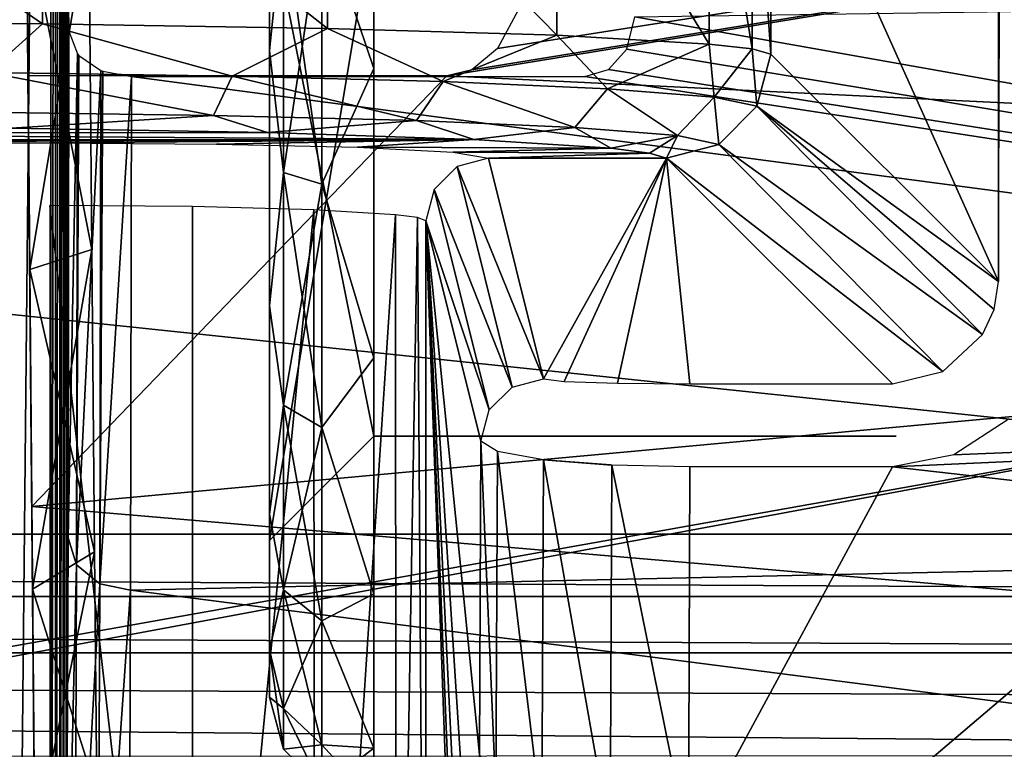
# Model space of a CAD drawing. Header units: millimetres. Extents: x -75 to 75, y -30 to 50.
# Tile 121 of 256: x -15.95 to -11.23, y 6 to 9.5. Entities that reach past the tile are written whole.
import ezdxf

# ---------------------------------------------------------------- set-up
doc = ezdxf.new("R2010")
doc.units = ezdxf.units.MM
doc.header["$LTSCALE"] = 81.481481
for name, color, linetype in [('14', 7, 'CONTINUOUS'), ('16', 7, 'CONTINUOUS'), ('202', 7, 'CONTINUOUS'), ('247', 7, 'CONTINUOUS'), ('31', 7, 'CONTINUOUS'), ('4', 7, 'CONTINUOUS'), ('460', 7, 'CONTINUOUS'), ('461', 7, 'CONTINUOUS'), ('466', 7, 'CONTINUOUS'), ('467', 7, 'CONTINUOUS'), ('497', 7, 'CONTINUOUS'), ('518', 7, 'CONTINUOUS'), ('53', 7, 'CONTINUOUS'), ('54', 7, 'CONTINUOUS'), ('570', 7, 'CONTINUOUS'), ('571', 7, 'CONTINUOUS'), ('573', 7, 'CONTINUOUS'), ('577', 7, 'CONTINUOUS'), ('579', 7, 'CONTINUOUS'), ('580', 7, 'CONTINUOUS'), ('588', 7, 'CONTINUOUS'), ('596', 7, 'CONTINUOUS'), ('598', 7, 'CONTINUOUS'), ('599', 7, 'CONTINUOUS'), ('6', 7, 'CONTINUOUS'), ('600', 7, 'CONTINUOUS'), ('605', 7, 'CONTINUOUS'), ('606', 7, 'CONTINUOUS'), ('607', 7, 'CONTINUOUS'), ('627', 7, 'CONTINUOUS'), ('628', 7, 'CONTINUOUS'), ('632', 7, 'CONTINUOUS'), ('633', 7, 'CONTINUOUS'), ('75', 7, 'CONTINUOUS'), ('76', 7, 'CONTINUOUS'), ('8', 7, 'CONTINUOUS')]:
    doc.layers.add(name, color=color, linetype=linetype)

msp = doc.modelspace()

# ---------------------------------------------------------------- linework, layer by layer
at = {"layer": '14', "color": 251, "linetype": 'Continuous', "true_color": 0x565d62}
for points in [[(-58.6077, 7.0323, 96.607), (-58.9411, 32.5, 96.9404), (58.9411, 32.5, 96.9404), (-58.6077, 7.0323, 96.607)], [(-58.5539, 7.0314, 96.607), (-58.6077, 7.0323, 96.607), (58.9411, 32.5, 96.9404), (-58.5539, 7.0314, 96.607)], [(-58.5, 7.0311, 96.607), (-58.5539, 7.0314, 96.607), (58.9411, 32.5, 96.9404), (-58.5, 7.0311, 96.607)], [(-2.3593, 18.0402, 96.7511), (-58.5, 7.0311, 96.607), (58.9411, 32.5, 96.9404), (-2.3593, 18.0402, 96.7511)], [(-2.5034, 7.0311, 96.607), (-58.5, 7.0311, 96.607), (-2.3593, 18.0402, 96.7511), (-2.5034, 7.0311, 96.607)]]:
    msp.add_3dface(points, dxfattribs=at)
at = {"layer": '16', "color": 251, "linetype": 'Continuous', "true_color": 0x565d62}
for points in [[(-2.8621, 9.2649, -96.6362), (-2.7755, 11.5118, -96.6657), (-58.9411, 32.5, -96.9404), (-2.8621, 9.2649, -96.6362)], [(-2.9458, 7.0311, -96.607), (-2.8621, 9.2649, -96.6362), (-58.9411, 32.5, -96.9404), (-2.9458, 7.0311, -96.607)], [(-58.5, 7.0311, -96.607), (-2.9458, 7.0311, -96.607), (-58.9411, 32.5, -96.9404), (-58.5, 7.0311, -96.607)]]:
    msp.add_3dface(points, dxfattribs=at)
at = {"layer": '202', "color": 251, "linetype": 'Continuous', "true_color": 0x464b4f}
for points in [[(-10.3562, 12.2105, -93.7391), (-55.2537, 12.2105, -93.7391), (-10.3562, 7.4922, -93.5743), (-10.3562, 12.2105, -93.7391)], [(-55.2537, 12.2105, -93.7391), (-20.6443, 5.5761, -93.5074), (-10.3562, 7.4922, -93.5743), (-55.2537, 12.2105, -93.7391)], [(-10.3562, 7.4922, -93.5743), (-20.6443, 5.5761, -93.5074), (-10.3562, 2.7895, -93.4101), (-10.3562, 7.4922, -93.5743)]]:
    msp.add_3dface(points, dxfattribs=at)
at = {"layer": '247', "color": 251, "linetype": 'Continuous', "true_color": 0x464b4f}
for points in [[(-58.5, 7.4961, 93.5745), (-58.5, 12.2105, 93.7391), (-10.3562, 12.2105, 93.7391), (-58.5, 7.4961, 93.5745)], [(-58.5, 7.4961, 93.5745), (-10.3562, 12.2105, 93.7391), (-55.0838, 5.6242, 93.5091), (-58.5, 7.4961, 93.5745)], [(-55.0838, 5.6242, 93.5091), (-10.3562, 12.2105, 93.7391), (-54.9162, 5.6242, 93.5091), (-55.0838, 5.6242, 93.5091)], [(-54.9162, 5.6242, 93.5091), (-10.3562, 12.2105, 93.7391), (-54.6527, 5.5791, 93.5075), (-54.9162, 5.6242, 93.5091)], [(-54.6527, 5.5791, 93.5075), (-10.3562, 12.2105, 93.7391), (-54.3735, 5.4232, 93.5021), (-54.6527, 5.5791, 93.5075)], [(-54.3735, 5.4232, 93.5021), (-10.3562, 12.2105, 93.7391), (-54.104, 5.1245, 93.4916), (-54.3735, 5.4232, 93.5021)], [(-54.104, 5.1245, 93.4916), (-10.3562, 12.2105, 93.7391), (-53.8924, 4.6662, 93.4756), (-54.104, 5.1245, 93.4916)], [(-53.8924, 4.6662, 93.4756), (-10.3562, 12.2105, 93.7391), (-53.8033, 4.0893, 93.4555), (-53.8924, 4.6662, 93.4756)], [(-53.8033, 4.0893, 93.4555), (-10.3562, 12.2105, 93.7391), (-53.7806, 2.7895, 93.4101), (-53.8033, 4.0893, 93.4555)], [(-10.3562, 12.2105, 93.7391), (-38.3557, 5.5761, 93.5074), (-53.7806, 2.7895, 93.4101), (-10.3562, 12.2105, 93.7391)], [(-38.0838, 5.6242, 93.5091), (-38.3557, 5.5761, 93.5074), (-10.3562, 12.2105, 93.7391), (-38.0838, 5.6242, 93.5091)], [(-37.9162, 5.6242, 93.5091), (-38.0838, 5.6242, 93.5091), (-10.3562, 12.2105, 93.7391), (-37.9162, 5.6242, 93.5091)], [(-37.6527, 5.5791, 93.5075), (-37.9162, 5.6242, 93.5091), (-10.3562, 12.2105, 93.7391), (-37.6527, 5.5791, 93.5075)], [(-37.3735, 5.4232, 93.5021), (-37.6527, 5.5791, 93.5075), (-10.3562, 12.2105, 93.7391), (-37.3735, 5.4232, 93.5021)], [(-37.104, 5.1245, 93.4916), (-37.3735, 5.4232, 93.5021), (-10.3562, 12.2105, 93.7391), (-37.104, 5.1245, 93.4916)], [(-36.8924, 4.6662, 93.4756), (-37.104, 5.1245, 93.4916), (-10.3562, 12.2105, 93.7391), (-36.8924, 4.6662, 93.4756)], [(-36.8033, 4.0893, 93.4555), (-36.8924, 4.6662, 93.4756), (-10.3562, 12.2105, 93.7391), (-36.8033, 4.0893, 93.4555)], [(-36.7806, 2.7895, 93.4101), (-36.8033, 4.0893, 93.4555), (-10.3562, 12.2105, 93.7391), (-36.7806, 2.7895, 93.4101)], [(-10.3562, 7.4948, 93.5744), (-36.7806, 2.7895, 93.4101), (-10.3562, 12.2105, 93.7391), (-10.3562, 7.4948, 93.5744)], [(-10.3562, 2.7895, 93.4101), (-36.7806, 2.7895, 93.4101), (-10.3562, 7.4948, 93.5744), (-10.3562, 2.7895, 93.4101)]]:
    msp.add_3dface(points, dxfattribs=at)
at = {"layer": '31', "color": 251, "linetype": 'Continuous', "true_color": 0x565d62}
for points in [[(-16.1484, 37, 105), (-15.8255, 0, 104.5156), (-16.0087, 20.9913, 105.1397), (-16.1484, 37, 105)], [(-16.0087, 20.9913, 105.1397), (-15.8255, 0, 104.5156), (-16.0053, 20.6113, 105.2183), (-16.0087, 20.9913, 105.1397)], [(-16.0053, 20.6113, 105.2183), (-15.8255, 0, 104.5156), (-16.0025, 20.2898, 105.4357), (-16.0053, 20.6113, 105.2183)], [(-16.0025, 20.2898, 105.4357), (-15.8255, 0, 104.5156), (-16.0007, 20.0753, 105.759), (-16.0025, 20.2898, 105.4357)], [(-15.8255, 0, 104.5156), (-16, 20, 106.1397), (-16.0007, 20.0753, 105.759), (-15.8255, 0, 104.5156)], [(-16, 20, 106.1397), (-15.8255, 0, 104.5156), (-15.9409, 13.229, 111.5534), (-16, 20, 106.1397)], [(-15.9409, 13.229, 111.5534), (-15.8255, 0, 104.5156), (-15.9275, 11.6966, 110.7725), (-15.9409, 13.229, 111.5534)], [(-15.9275, 11.6966, 110.7725), (-15.8255, 0, 104.5156), (-15.9127, 9.998, 110.5034), (-15.9275, 11.6966, 110.7725)], [(-15.9127, 9.998, 110.5034), (-15.8255, 0, 104.5156), (-15.8979, 8.2994, 110.7724), (-15.9127, 9.998, 110.5034)], [(-15.8979, 8.299, 121.2275), (-15.9117, 9.8776, 126.4848), (-15.9127, 9.9976, 121.4966), (-15.8979, 8.299, 121.2275)], [(-15.9098, 9.6622, 126.3686), (-15.9117, 9.8776, 126.4848), (-15.8979, 8.299, 121.2275), (-15.9098, 9.6622, 126.3686)], [(-15.906, 9.2273, 125.9701), (-15.9098, 9.6622, 126.3686), (-15.8979, 8.299, 121.2275), (-15.906, 9.2273, 125.9701)], [(-15.888, 7.1636, 125.5893), (-15.906, 9.2273, 125.9701), (-15.8979, 8.299, 121.2275), (-15.888, 7.1636, 125.5893)], [(-15.8979, 8.2994, 110.7724), (-15.8255, 0, 104.5156), (-15.8845, 6.767, 111.5531), (-15.8979, 8.2994, 110.7724)], [(-15.8845, 6.7666, 120.4466), (-15.888, 7.1636, 125.5893), (-15.8979, 8.299, 121.2275), (-15.8845, 6.7666, 120.4466)], [(-15.8711, 5.2249, 124.7863), (-15.888, 7.1636, 125.5893), (-15.8739, 5.5507, 119.2305), (-15.8711, 5.2249, 124.7863)], [(-15.8739, 5.5507, 119.2305), (-15.888, 7.1636, 125.5893), (-15.8845, 6.7666, 120.4466), (-15.8739, 5.5507, 119.2305)], [(-15.8845, 6.767, 111.5531), (-15.8255, 0, 104.5156), (-15.8739, 5.5509, 112.7692), (-15.8845, 6.767, 111.5531)]]:
    msp.add_3dface(points, dxfattribs=at)
at = {"layer": '4', "color": 251, "linetype": 'Continuous', "true_color": 0x565d62}
for points in [[(-0.5, 8.5769, 125.8982), (-0.5, 11.4231, 125.8982), (-13.9, 9.2273, 125.9701), (-0.5, 8.5769, 125.8982)], [(-13.9, 9.2273, 125.9701), (-0.5, 11.4231, 125.8982), (-13.7818, 9.2561, 125.9723), (-13.9, 9.2273, 125.9701)], [(-13.7818, 9.2561, 125.9723), (-0.5, 11.4231, 125.8982), (-13.6584, 9.3576, 125.9793), (-13.7818, 9.2561, 125.9723)], [(-13.6584, 9.3576, 125.9793), (-0.5, 11.4231, 125.8982), (-13.5474, 9.562, 125.9904), (-13.6584, 9.3576, 125.9793)], [(-15.906, 9.2273, 125.9701), (-15.888, 7.1636, 125.5893), (-13.9, 9.2273, 125.9701), (-15.906, 9.2273, 125.9701)], [(-15.888, 7.1636, 125.5893), (-0.5, 8.5769, 125.8982), (-13.9, 9.2273, 125.9701), (-15.888, 7.1636, 125.5893)], [(-0.5, 5.8458, 125.0963), (-0.5, 8.5769, 125.8982), (-15.888, 7.1636, 125.5893), (-0.5, 5.8458, 125.0963)], [(-15.8711, 5.2249, 124.7863), (-0.5, 5.8458, 125.0963), (-15.888, 7.1636, 125.5893), (-15.8711, 5.2249, 124.7863)]]:
    msp.add_3dface(points, dxfattribs=at)
at = {"layer": '460', "color": 251, "linetype": 'Continuous', "true_color": 0x464b4f}
for points in [[(-15.9931, -0.0814, 159.707), (-15.9931, 20.0814, 159.707), (-15.7958, 19.8841, 137.0956), (-15.9931, -0.0814, 159.707)], [(-15.7958, 0.1159, 137.0956), (-15.9931, -0.0814, 159.707), (-15.7958, 19.8841, 137.0956), (-15.7958, 0.1159, 137.0956)], [(-15.7743, 19.5522, 134.6404), (-15.7958, 0.1159, 137.0956), (-15.7958, 19.8841, 137.0956), (-15.7743, 19.5522, 134.6404)], [(-15.7742, 0.4522, 134.6241), (-15.7958, 0.1159, 137.0956), (-15.7743, 19.5522, 134.6404), (-15.7742, 0.4522, 134.6241)], [(-15.7543, 18.6223, 132.3488), (-15.7742, 0.4522, 134.6241), (-15.7743, 19.5522, 134.6404), (-15.7543, 18.6223, 132.3488)], [(-15.7542, 1.3843, 132.3371), (-15.7742, 0.4522, 134.6241), (-15.7543, 18.6223, 132.3488), (-15.7542, 1.3843, 132.3371)], [(-15.737, 17.1528, 130.3598), (-15.7542, 1.3843, 132.3371), (-15.7543, 18.6223, 132.3488), (-15.737, 17.1528, 130.3598)], [(-15.7369, 2.8542, 130.3525), (-15.7542, 1.3843, 132.3371), (-15.737, 17.1528, 130.3598), (-15.7369, 2.8542, 130.3525)], [(-15.7233, 15.2356, 128.7978), (-15.7369, 2.8542, 130.3525), (-15.737, 17.1528, 130.3598), (-15.7233, 15.2356, 128.7978)], [(-15.7233, 4.7701, 128.7943), (-15.7369, 2.8542, 130.3525), (-15.7233, 15.2356, 128.7978), (-15.7233, 4.7701, 128.7943)], [(-15.7143, 12.9906, 127.7607), (-15.7233, 4.7701, 128.7943), (-15.7233, 15.2356, 128.7978), (-15.7143, 12.9906, 127.7607)], [(-15.7145, 10.1128, 127.7826), (-15.7233, 4.7701, 128.7943), (-15.7143, 12.9906, 127.7607), (-15.7145, 10.1128, 127.7826)], [(-15.7145, 9.8872, 127.7826), (-15.7233, 4.7701, 128.7943), (-15.7145, 10.1128, 127.7826), (-15.7145, 9.8872, 127.7826)], [(-15.7143, 7.0126, 127.7596), (-15.7233, 4.7701, 128.7943), (-15.7145, 9.8872, 127.7826), (-15.7143, 7.0126, 127.7596)], [(-15.7134, 9.7025, 127.6533), (-15.7143, 7.0126, 127.7596), (-15.7145, 9.8872, 127.7826), (-15.7134, 9.7025, 127.6533)], [(-15.7104, 9.4415, 127.3132), (-15.7143, 7.0126, 127.7596), (-15.7134, 9.7025, 127.6533), (-15.7104, 9.4415, 127.3132)]]:
    msp.add_3dface(points, dxfattribs=at)
at = {"layer": '461', "color": 251, "linetype": 'Continuous', "true_color": 0x464b4f}
for points in [[(0.4964, 7.1155, 127.417), (-13.001, 9.5087, 127.0119), (0.5, 9.7019, 127.0044), (0.4964, 7.1155, 127.417)], [(-13.0382, 9.3545, 127.0205), (-13.001, 9.5087, 127.0119), (0.4964, 7.1155, 127.417), (-13.0382, 9.3545, 127.0205)], [(-13.1273, 9.2566, 127.0272), (-13.0382, 9.3545, 127.0205), (0.4964, 7.1155, 127.417), (-13.1273, 9.2566, 127.0272)], [(-13.2402, 9.2239, 127.0296), (-13.1273, 9.2566, 127.0272), (0.4964, 7.1155, 127.417), (-13.2402, 9.2239, 127.0296)], [(-15.4147, 6.7626, 127.5282), (-15.4105, 9.2239, 127.0296), (0.4964, 7.1155, 127.417), (-15.4147, 6.7626, 127.5282)], [(-15.4105, 9.2239, 127.0296), (-13.2402, 9.2239, 127.0296), (0.4964, 7.1155, 127.417), (-15.4105, 9.2239, 127.0296)], [(0.4871, 4.7197, 128.4757), (-15.4147, 6.7626, 127.5282), (0.4964, 7.1155, 127.417), (0.4871, 4.7197, 128.4757)], [(-15.4239, 4.4981, 128.614), (-15.4147, 6.7626, 127.5282), (0.4871, 4.7197, 128.4757), (-15.4239, 4.4981, 128.614)]]:
    msp.add_3dface(points, dxfattribs=at)
at = {"layer": '466', "color": 251, "linetype": 'Continuous', "true_color": 0x464b4f}
for points in [[(-13.7377, 7.4759, 130.4493), (-14.0018, 8.5328, 160.7157), (-13.7444, 5.9748, 131.2248), (-13.7377, 7.4759, 130.4493)], [(-13.7444, 5.9748, 131.2248), (-14.0018, 8.5328, 160.7157), (-13.7541, 4.6902, 132.336), (-13.7444, 5.9748, 131.2248)], [(-13.7541, 4.6902, 132.336), (-14.0018, 8.5328, 160.7157), (-13.7663, 3.6955, 133.7304), (-13.7541, 4.6902, 132.336)], [(-13.7663, 3.6955, 133.7304), (-14.0018, 8.5328, 160.7157), (-13.7804, 3.0526, 135.3452), (-13.7663, 3.6955, 133.7304)], [(-13.7804, 3.0526, 135.3452), (-14.0018, 8.5328, 160.7157), (-13.7958, 2.8158, 137.1131), (-13.7804, 3.0526, 135.3452)], [(-13.7958, 2.8158, 137.1131), (-14.0018, 8.5328, 160.7157), (-14.0018, 2.6098, 160.7157), (-13.7958, 2.8158, 137.1131)]]:
    msp.add_3dface(points, dxfattribs=at)
at = {"layer": '467', "color": 251, "linetype": 'Continuous', "true_color": 0x464b4f}
for points in [[(-11.7674, 7.3535, 129.4397), (0.497, 7.9068, 129.2722), (-11.474, 7.4104, 129.4205), (-11.7674, 7.3535, 129.4397)], [(0.4884, 5.9599, 130.0667), (0.497, 7.9068, 129.2722), (-11.7674, 7.3535, 129.4397), (0.4884, 5.9599, 130.0667)], [(-11.474, 7.4104, 129.4205), (0.497, 7.9068, 129.2722), (-11.2131, 7.5802, 129.3659), (-11.474, 7.4104, 129.4205)], [(-12.7371, 7.3535, 129.4397), (-12.7438, 5.5456, 130.3183), (-11.7674, 7.3535, 129.4397), (-12.7371, 7.3535, 129.4397)], [(-12.7438, 5.5456, 130.3183), (0.4884, 5.9599, 130.0667), (-11.7674, 7.3535, 129.4397), (-12.7438, 5.5456, 130.3183)]]:
    msp.add_3dface(points, dxfattribs=at)
at = {"layer": '497', "color": 251, "linetype": 'Continuous', "true_color": 0x464b4f}
for points in [[(-15.7143, 7.0126, 127.7596), (-15.7104, 9.4415, 127.3132), (-15.6689, 9.3316, 127.17), (-15.7143, 7.0126, 127.7596)], [(-15.6731, 6.8833, 127.644), (-15.7143, 7.0126, 127.7596), (-15.6689, 9.3316, 127.17), (-15.6731, 6.8833, 127.644)], [(-15.6731, 6.8833, 127.644), (-15.6689, 9.3316, 127.17), (-15.6627, 9.3242, 127.1603), (-15.6731, 6.8833, 127.644)], [(-15.6731, 6.8833, 127.644), (-15.6627, 9.3242, 127.1603), (-15.558, 9.2521, 127.0664), (-15.6731, 6.8833, 127.644)], [(-15.5624, 6.7924, 127.5593), (-15.6731, 6.8833, 127.644), (-15.558, 9.2521, 127.0664), (-15.5624, 6.7924, 127.5593)], [(-15.5624, 6.7924, 127.5593), (-15.558, 9.2521, 127.0664), (-15.5483, 9.2483, 127.0614), (-15.5624, 6.7924, 127.5593)], [(-15.4105, 9.2239, 127.0296), (-15.5624, 6.7924, 127.5593), (-15.5483, 9.2483, 127.0614), (-15.4105, 9.2239, 127.0296)], [(-15.4105, 9.2239, 127.0296), (-15.4147, 6.7626, 127.5282), (-15.5624, 6.7924, 127.5593), (-15.4105, 9.2239, 127.0296)], [(-15.7233, 4.7701, 128.7943), (-15.7143, 7.0126, 127.7596), (-15.6731, 6.8833, 127.644), (-15.7233, 4.7701, 128.7943)], [(-15.6824, 4.6268, 128.7076), (-15.7233, 4.7701, 128.7943), (-15.6731, 6.8833, 127.644), (-15.6824, 4.6268, 128.7076)], [(-15.6824, 4.6268, 128.7076), (-15.6731, 6.8833, 127.644), (-15.5624, 6.7924, 127.5593), (-15.6824, 4.6268, 128.7076)], [(-15.5718, 4.5275, 128.6415), (-15.6824, 4.6268, 128.7076), (-15.5624, 6.7924, 127.5593), (-15.5718, 4.5275, 128.6415)], [(-15.4147, 6.7626, 127.5282), (-15.5718, 4.5275, 128.6415), (-15.5624, 6.7924, 127.5593), (-15.4147, 6.7626, 127.5282)], [(-15.4147, 6.7626, 127.5282), (-15.4239, 4.4981, 128.614), (-15.5718, 4.5275, 128.6415), (-15.4147, 6.7626, 127.5282)]]:
    msp.add_3dface(points, dxfattribs=at)
at = {"layer": '518', "color": 251, "linetype": 'Continuous', "true_color": 0x464b4f}
for points in [[(-13.7377, 7.4759, 130.4493), (-13.7444, 5.9748, 131.2248), (-13.6654, 5.7901, 130.8885), (-13.7377, 7.4759, 130.4493)], [(-13.6582, 7.4271, 130.0601), (-13.7377, 7.4759, 130.4493), (-13.6654, 5.7901, 130.8885), (-13.6582, 7.4271, 130.0601)], [(-13.6582, 7.4271, 130.0601), (-13.6654, 5.7901, 130.8885), (-13.4457, 5.6597, 130.5872), (-13.6582, 7.4271, 130.0601)], [(-13.4383, 7.3876, 129.7314), (-13.6582, 7.4271, 130.0601), (-13.4457, 5.6597, 130.5872), (-13.4383, 7.3876, 129.7314)], [(-13.4383, 7.3876, 129.7314), (-13.4457, 5.6597, 130.5872), (-13.1191, 5.5731, 130.3876), (-13.4383, 7.3876, 129.7314)], [(-13.117, 7.3624, 129.5159), (-13.4383, 7.3876, 129.7314), (-13.1115, 7.3621, 129.5136), (-13.117, 7.3624, 129.5159)], [(-13.1115, 7.3621, 129.5136), (-13.4383, 7.3876, 129.7314), (-13.1191, 5.5731, 130.3876), (-13.1115, 7.3621, 129.5136)], [(-12.7438, 5.5456, 130.3183), (-13.1115, 7.3621, 129.5136), (-13.1191, 5.5731, 130.3876), (-12.7438, 5.5456, 130.3183)], [(-12.7438, 5.5456, 130.3183), (-12.7371, 7.3535, 129.4397), (-13.1115, 7.3621, 129.5136), (-12.7438, 5.5456, 130.3183)]]:
    msp.add_3dface(points, dxfattribs=at)
at = {"layer": '53', "color": 251, "linetype": 'Continuous', "true_color": 0x565d62}
for points in [[(-2.5034, 6.4628, 96.4207), (-2.5081, 6.2265, 96.2755), (-58.5, 6.4628, 96.4207), (-2.5034, 6.4628, 96.4207)], [(-58.5, 6.4628, 96.4207), (-2.5131, 5.9691, 96.1632), (-58.5, 5.9602, 96.16), (-58.5, 6.4628, 96.4207)], [(-2.5081, 6.2265, 96.2755), (-2.5131, 5.9691, 96.1632), (-58.5, 6.4628, 96.4207), (-2.5081, 6.2265, 96.2755)]]:
    msp.add_3dface(points, dxfattribs=at)
at = {"layer": '54', "color": 251, "linetype": 'Continuous', "true_color": 0x565d62}
for points in [[(-58.5, 7.0311, 96.607), (-2.5034, 7.0311, 96.607), (-2.5034, 6.7327, 96.5573), (-58.5, 7.0311, 96.607)], [(-58.5, 6.7327, 96.5573), (-58.5, 7.0311, 96.607), (-2.5034, 6.7327, 96.5573), (-58.5, 6.7327, 96.5573)], [(-2.5034, 6.4628, 96.4207), (-58.5, 6.7327, 96.5573), (-2.5034, 6.7327, 96.5573), (-2.5034, 6.4628, 96.4207)], [(-2.5034, 6.4628, 96.4207), (-58.5, 6.4628, 96.4207), (-58.5, 6.7327, 96.5573), (-2.5034, 6.4628, 96.4207)]]:
    msp.add_3dface(points, dxfattribs=at)
at = {"layer": '570', "color": 251, "linetype": 'Continuous', "true_color": 0x464b4f}
for points in [[(-15.8017, 8.6055, 162.5), (-15.1178, 2.6098, 162.365), (-15.118, 8.6, 162.3651), (-15.8017, 8.6055, 162.5)], [(-15.8017, 2.6098, 162.5), (-15.1178, 2.6098, 162.365), (-15.8017, 8.6055, 162.5), (-15.8017, 2.6098, 162.5)], [(-15.118, 8.6, 162.3651), (-15.1178, 2.6098, 162.365), (-14.5382, 8.5844, 161.982), (-15.118, 8.6, 162.3651)], [(-15.1178, 2.6098, 162.365), (-14.535, 2.6098, 161.9788), (-14.5382, 8.5844, 161.982), (-15.1178, 2.6098, 162.365)], [(-14.5382, 8.5844, 161.982), (-14.535, 2.6098, 161.9788), (-14.1467, 8.561, 161.4077), (-14.5382, 8.5844, 161.982)], [(-14.535, 2.6098, 161.9788), (-14.1433, 2.6098, 161.3997), (-14.1467, 8.561, 161.4077), (-14.535, 2.6098, 161.9788)], [(-14.1467, 8.561, 161.4077), (-14.1433, 2.6098, 161.3997), (-14.0408, 8.5474, 161.0731), (-14.1467, 8.561, 161.4077)], [(-14.1433, 2.6098, 161.3997), (-14.0018, 2.6098, 160.7157), (-14.0408, 8.5474, 161.0731), (-14.1433, 2.6098, 161.3997)], [(-14.0018, 2.6098, 160.7157), (-14.0018, 8.5328, 160.7157), (-14.0408, 8.5474, 161.0731), (-14.0018, 2.6098, 160.7157)]]:
    msp.add_3dface(points, dxfattribs=at)
at = {"layer": '571', "color": 251, "linetype": 'Continuous', "true_color": 0x464b4f}
for points in [[(-12.3489, 10.6688, 160.6745), (-11.2598, 8.2421, 129.488), (-11.2598, 11.7579, 129.488), (-12.3489, 10.6688, 160.6745)], [(-11.2598, 11.7579, 129.488), (-11.2598, 8.2421, 129.488), (-11.2529, 9.9495, 129.2897), (-11.2598, 11.7579, 129.488)], [(-12.3489, 9.3312, 160.6745), (-11.2598, 8.2421, 129.488), (-12.3489, 10.6688, 160.6745), (-12.3489, 9.3312, 160.6745)]]:
    msp.add_3dface(points, dxfattribs=at)
at = {"layer": '573', "color": 251, "linetype": 'Continuous', "true_color": 0x464b4f}
for points in [[(-15.9869, 8.9758, 164.8074), (-18.3108, 8.9523, 164.1332), (-14.7597, 8.9546, 164.2001), (-15.9869, 8.9758, 164.8074)], [(-14.7597, 8.9546, 164.2001), (-18.3108, 8.9523, 164.1332), (-13.7719, 8.9215, 163.2518), (-14.7597, 8.9546, 164.2001)], [(-18.3108, 8.9523, 164.1332), (-18.2913, 8.919, 163.1808), (-13.7719, 8.9215, 163.2518), (-18.3108, 8.9523, 164.1332)], [(-18.2913, 8.919, 163.1808), (-18.1193, 8.9119, 162.977), (-13.7719, 8.9215, 163.2518), (-18.2913, 8.919, 163.1808)], [(-18.1193, 8.9119, 162.977), (-17.961, 8.9053, 162.7895), (-13.7719, 8.9215, 163.2518), (-18.1193, 8.9119, 162.977)], [(-17.961, 8.9053, 162.7895), (-15.8017, 8.9053, 162.7895), (-13.7719, 8.9215, 163.2518), (-17.961, 8.9053, 162.7895)], [(-15.8017, 8.9053, 162.7895), (-15.004, 8.8999, 162.6321), (-13.7719, 8.9215, 163.2518), (-15.8017, 8.9053, 162.7895)], [(-15.004, 8.8999, 162.6321), (-14.3277, 8.8842, 162.1852), (-13.7719, 8.9215, 163.2518), (-15.004, 8.8999, 162.6321)], [(-13.7719, 8.9215, 163.2518), (-14.3277, 8.8842, 162.1852), (-13.1148, 8.8795, 162.05), (-13.7719, 8.9215, 163.2518)], [(-14.3277, 8.8842, 162.1852), (-13.8709, 8.8608, 161.5152), (-13.1148, 8.8795, 162.05), (-14.3277, 8.8842, 162.1852)], [(-13.1148, 8.8795, 162.05), (-13.8709, 8.8608, 161.5152), (-12.9301, 8.8563, 161.3845), (-13.1148, 8.8795, 162.05)], [(-13.8709, 8.8608, 161.5152), (-13.7018, 8.8327, 160.7079), (-12.9301, 8.8563, 161.3845), (-13.8709, 8.8608, 161.5152)], [(-12.9301, 8.8563, 161.3845), (-13.7018, 8.8327, 160.7079), (-12.8486, 8.8315, 160.6745), (-12.9301, 8.8563, 161.3845)], [(-13.7018, 8.8327, 160.7079), (-13.4377, 7.7757, 130.4414), (-12.8486, 8.8315, 160.6745), (-13.7018, 8.8327, 160.7079)], [(-13.4377, 7.7757, 130.4414), (-13.3397, 7.7628, 130.0725), (-12.8486, 8.8315, 160.6745), (-13.4377, 7.7757, 130.4414)], [(-13.3397, 7.7628, 130.0725), (-13.0839, 7.7536, 129.8091), (-12.8486, 8.8315, 160.6745), (-13.3397, 7.7628, 130.0725)], [(-13.0839, 7.7536, 129.8091), (-12.7371, 7.7503, 129.7131), (-12.8486, 8.8315, 160.6745), (-13.0839, 7.7536, 129.8091)], [(-12.8486, 8.8315, 160.6745), (-12.7371, 7.7503, 129.7131), (-11.7674, 7.7503, 129.7131), (-12.8486, 8.8315, 160.6745)]]:
    msp.add_3dface(points, dxfattribs=at)
at = {"layer": '577', "color": 251, "linetype": 'Continuous', "true_color": 0x464b4f}
for points in [[(-12.3489, 9.3312, 160.6745), (-12.3489, 10.6688, 160.6745), (-12.4394, 10.644, 161.4628), (-12.3489, 9.3312, 160.6745)], [(-12.6445, 10.6208, 162.2021), (-13.3744, 10.5788, 163.5378), (-12.6447, 9.3792, 162.2028), (-12.6445, 10.6208, 162.2021)], [(-12.4395, 9.356, 161.4634), (-12.6445, 10.6208, 162.2021), (-12.6447, 9.3792, 162.2028), (-12.4395, 9.356, 161.4634)], [(-12.4394, 10.644, 161.4628), (-12.6445, 10.6208, 162.2021), (-12.4395, 9.356, 161.4634), (-12.4394, 10.644, 161.4628)], [(-12.3489, 9.3312, 160.6745), (-12.4394, 10.644, 161.4628), (-12.4395, 9.356, 161.4634), (-12.3489, 9.3312, 160.6745)], [(-13.3744, 10.5788, 163.5378), (-14.4721, 10.5457, 164.5917), (-13.3747, 9.4212, 163.5382), (-13.3744, 10.5788, 163.5378)], [(-12.6447, 9.3792, 162.2028), (-13.3744, 10.5788, 163.5378), (-13.3747, 9.4212, 163.5382), (-12.6447, 9.3792, 162.2028)], [(-15.8358, 10.5245, 165.2665), (-17.3458, 10.5172, 165.5), (-15.8359, 9.4755, 165.2666), (-15.8358, 10.5245, 165.2665)], [(-17.3458, 10.5172, 165.5), (-17.3458, 9.4828, 165.5), (-15.8359, 9.4755, 165.2666), (-17.3458, 10.5172, 165.5)], [(-14.4724, 9.4543, 164.5919), (-15.8358, 10.5245, 165.2665), (-15.8359, 9.4755, 165.2666), (-14.4724, 9.4543, 164.5919)], [(-14.4721, 10.5457, 164.5917), (-15.8358, 10.5245, 165.2665), (-14.4724, 9.4543, 164.5919), (-14.4721, 10.5457, 164.5917)], [(-13.3747, 9.4212, 163.5382), (-14.4721, 10.5457, 164.5917), (-14.4724, 9.4543, 164.5919), (-13.3747, 9.4212, 163.5382)]]:
    msp.add_3dface(points, dxfattribs=at)
at = {"layer": '579', "color": 251, "linetype": 'Continuous', "true_color": 0x464b4f}
for points in [[(-11.2598, 8.2421, 129.488), (-12.3489, 9.3312, 160.6745), (-12.416, 9.0815, 160.6809), (-11.2598, 8.2421, 129.488)], [(-12.416, 9.0815, 160.6809), (-12.5991, 8.8985, 160.6809), (-11.3355, 7.9869, 129.5896), (-12.416, 9.0815, 160.6809)], [(-11.2805, 8.1075, 129.5383), (-12.416, 9.0815, 160.6809), (-11.3355, 7.9869, 129.5896), (-11.2805, 8.1075, 129.5383)], [(-11.2598, 8.2421, 129.488), (-12.416, 9.0815, 160.6809), (-11.2805, 8.1075, 129.5383), (-11.2598, 8.2421, 129.488)], [(-12.5991, 8.8985, 160.6809), (-12.8486, 8.8315, 160.6745), (-11.5256, 7.8107, 129.6768), (-12.5991, 8.8985, 160.6809)], [(-11.3355, 7.9869, 129.5896), (-12.5991, 8.8985, 160.6809), (-11.5256, 7.8107, 129.6768), (-11.3355, 7.9869, 129.5896)], [(-12.8486, 8.8315, 160.6745), (-11.7674, 7.7503, 129.7131), (-11.5256, 7.8107, 129.6768), (-12.8486, 8.8315, 160.6745)]]:
    msp.add_3dface(points, dxfattribs=at)
at = {"layer": '580', "color": 251, "linetype": 'Continuous', "true_color": 0x464b4f}
for points in [[(-15.8359, 9.4755, 165.2666), (-17.3458, 9.4828, 165.5), (-16.0965, 9.2421, 165.2805), (-15.8359, 9.4755, 165.2666)], [(-14.9287, 9.2257, 164.8085), (-15.8359, 9.4755, 165.2666), (-16.0965, 9.2421, 165.2805), (-14.9287, 9.2257, 164.8085)], [(-14.4724, 9.4543, 164.5919), (-15.8359, 9.4755, 165.2666), (-14.9287, 9.2257, 164.8085), (-14.4724, 9.4543, 164.5919)], [(-13.9186, 9.1994, 164.0564), (-14.4724, 9.4543, 164.5919), (-14.9287, 9.2257, 164.8085), (-13.9186, 9.1994, 164.0564)], [(-13.3747, 9.4212, 163.5382), (-14.4724, 9.4543, 164.5919), (-13.9186, 9.1994, 164.0564), (-13.3747, 9.4212, 163.5382)], [(-13.1321, 9.1651, 163.0731), (-13.3747, 9.4212, 163.5382), (-13.9186, 9.1994, 164.0564), (-13.1321, 9.1651, 163.0731)], [(-12.6447, 9.3792, 162.2028), (-13.3747, 9.4212, 163.5382), (-13.1321, 9.1651, 163.0731), (-12.6447, 9.3792, 162.2028)], [(-12.6201, 9.1249, 161.923), (-12.6447, 9.3792, 162.2028), (-13.1321, 9.1651, 163.0731), (-12.6201, 9.1249, 161.923)], [(-12.4395, 9.356, 161.4634), (-12.6447, 9.3792, 162.2028), (-12.6201, 9.1249, 161.923), (-12.4395, 9.356, 161.4634)], [(-12.416, 9.0815, 160.6809), (-12.4395, 9.356, 161.4634), (-12.6201, 9.1249, 161.923), (-12.416, 9.0815, 160.6809)], [(-12.3489, 9.3312, 160.6745), (-12.4395, 9.356, 161.4634), (-12.416, 9.0815, 160.6809), (-12.3489, 9.3312, 160.6745)], [(-15.0185, 9.0373, 164.6553), (-16.0965, 9.2421, 165.2805), (-16.1429, 9.0532, 165.1097), (-15.0185, 9.0373, 164.6553)], [(-14.9287, 9.2257, 164.8085), (-16.0965, 9.2421, 165.2805), (-15.0185, 9.0373, 164.6553), (-14.9287, 9.2257, 164.8085)], [(-14.046, 9.012, 163.9311), (-14.9287, 9.2257, 164.8085), (-15.0185, 9.0373, 164.6553), (-14.046, 9.012, 163.9311)], [(-13.9186, 9.1994, 164.0564), (-14.9287, 9.2257, 164.8085), (-14.046, 9.012, 163.9311), (-13.9186, 9.1994, 164.0564)], [(-13.2886, 8.9789, 162.9844), (-13.9186, 9.1994, 164.0564), (-14.046, 9.012, 163.9311), (-13.2886, 8.9789, 162.9844)], [(-13.1321, 9.1651, 163.0731), (-13.9186, 9.1994, 164.0564), (-13.2886, 8.9789, 162.9844), (-13.1321, 9.1651, 163.0731)], [(-12.7957, 8.9403, 161.8769), (-13.1321, 9.1651, 163.0731), (-13.2886, 8.9789, 162.9844), (-12.7957, 8.9403, 161.8769)], [(-12.6201, 9.1249, 161.923), (-13.1321, 9.1651, 163.0731), (-12.7957, 8.9403, 161.8769), (-12.6201, 9.1249, 161.923)], [(-12.5991, 8.8985, 160.6809), (-12.6201, 9.1249, 161.923), (-12.7957, 8.9403, 161.8769), (-12.5991, 8.8985, 160.6809)], [(-12.5991, 8.8985, 160.6809), (-12.416, 9.0815, 160.6809), (-12.6201, 9.1249, 161.923), (-12.5991, 8.8985, 160.6809)], [(-15.9869, 8.9758, 164.8074), (-15.0185, 9.0373, 164.6553), (-16.1429, 9.0532, 165.1097), (-15.9869, 8.9758, 164.8074)], [(-15.9869, 8.9758, 164.8074), (-14.7597, 8.9546, 164.2001), (-15.0185, 9.0373, 164.6553), (-15.9869, 8.9758, 164.8074)], [(-14.7597, 8.9546, 164.2001), (-14.046, 9.012, 163.9311), (-15.0185, 9.0373, 164.6553), (-14.7597, 8.9546, 164.2001)], [(-14.7597, 8.9546, 164.2001), (-13.7719, 8.9215, 163.2518), (-14.046, 9.012, 163.9311), (-14.7597, 8.9546, 164.2001)], [(-13.7719, 8.9215, 163.2518), (-13.2886, 8.9789, 162.9844), (-14.046, 9.012, 163.9311), (-13.7719, 8.9215, 163.2518)], [(-13.7719, 8.9215, 163.2518), (-13.1148, 8.8795, 162.05), (-13.2886, 8.9789, 162.9844), (-13.7719, 8.9215, 163.2518)], [(-13.1148, 8.8795, 162.05), (-12.7957, 8.9403, 161.8769), (-13.2886, 8.9789, 162.9844), (-13.1148, 8.8795, 162.05)], [(-13.1148, 8.8795, 162.05), (-12.9301, 8.8563, 161.3845), (-12.7957, 8.9403, 161.8769), (-13.1148, 8.8795, 162.05)], [(-12.9301, 8.8563, 161.3845), (-12.8486, 8.8315, 160.6745), (-12.7957, 8.9403, 161.8769), (-12.9301, 8.8563, 161.3845)], [(-12.8486, 8.8315, 160.6745), (-12.5991, 8.8985, 160.6809), (-12.7957, 8.9403, 161.8769), (-12.8486, 8.8315, 160.6745)]]:
    msp.add_3dface(points, dxfattribs=at)
at = {"layer": '588', "color": 251, "linetype": 'Continuous', "true_color": 0x464b4f}
for points in [[(-13.4377, 7.7757, 130.4414), (-13.7018, 8.8327, 160.7079), (-13.8518, 8.7925, 160.708), (-13.4377, 7.7757, 130.4414)], [(-13.8518, 8.7925, 160.708), (-13.9616, 8.6827, 160.7108), (-13.5877, 7.7355, 130.4415), (-13.8518, 8.7925, 160.708)], [(-13.4377, 7.7757, 130.4414), (-13.8518, 8.7925, 160.708), (-13.5877, 7.7355, 130.4415), (-13.4377, 7.7757, 130.4414)], [(-13.9616, 8.6827, 160.7108), (-14.0018, 8.5328, 160.7157), (-13.6975, 7.6258, 130.4444), (-13.9616, 8.6827, 160.7108)], [(-13.5877, 7.7355, 130.4415), (-13.9616, 8.6827, 160.7108), (-13.6975, 7.6258, 130.4444), (-13.5877, 7.7355, 130.4415)], [(-14.0018, 8.5328, 160.7157), (-13.7377, 7.4759, 130.4493), (-13.6975, 7.6258, 130.4444), (-14.0018, 8.5328, 160.7157)]]:
    msp.add_3dface(points, dxfattribs=at)
at = {"layer": '596', "linetype": 'Continuous'}
for points in [[(-14.75, 9.3488, 119.693), (-14.75, 10.6512, 119.693), (-14.75, 10, 119.4641), (-14.75, 9.3488, 119.693)], [(-14.75, 10.6512, 112.307), (-14.75, 9.3488, 112.307), (-14.75, 10, 112.5359), (-14.75, 10.6512, 112.307)], [(-14.75, 7, 117.7321), (-14.75, 9.3488, 119.693), (-14.75, 10, 119.4641), (-14.75, 7, 117.7321)], [(-14.75, 9.3488, 112.307), (-14.75, 8.125, 112.7524), (-14.75, 10, 112.5359), (-14.75, 9.3488, 112.307)], [(-14.75, 10, 112.5359), (-14.75, 7.1274, 113.5895), (-14.75, 7, 114.2679), (-14.75, 10, 112.5359)], [(-14.75, 8.125, 112.7524), (-14.75, 7.1274, 113.5895), (-14.75, 10, 112.5359), (-14.75, 8.125, 112.7524)], [(-14.75, 8.125, 119.2476), (-14.75, 9.3488, 119.693), (-14.75, 7, 117.7321), (-14.75, 8.125, 119.2476)], [(-14.75, 7.1274, 118.4105), (-14.75, 8.125, 119.2476), (-14.75, 7, 117.7321), (-14.75, 7.1274, 118.4105)], [(-14.75, 7.1274, 113.5895), (-14.75, 6.4761, 114.7175), (-14.75, 7, 114.2679), (-14.75, 7.1274, 113.5895)], [(-14.75, 6.4761, 117.2825), (-14.75, 7.1274, 118.4105), (-14.75, 7, 117.7321), (-14.75, 6.4761, 117.2825)], [(-14.75, 7, 114.2679), (-14.75, 6.4761, 114.7175), (-14.75, 7, 117.7321), (-14.75, 7, 114.2679)], [(-14.75, 6.4761, 114.7175), (-14.75, 6.4761, 117.2825), (-14.75, 7, 117.7321), (-14.75, 6.4761, 114.7175)], [(-14.75, 6.25, 116), (-14.75, 6.4761, 117.2825), (-14.75, 6.4761, 114.7175), (-14.75, 6.25, 116)]]:
    msp.add_3dface(points, dxfattribs=at)
at = {"layer": '598', "linetype": 'Continuous'}
for points in [[(-14.25, 10.738, 120.1854), (-14.4998, 10, 120.1831), (-14.25, 9.262, 120.1854), (-14.25, 10.738, 120.1854)], [(-14.75, 10.6512, 119.693), (-14.75, 9.3488, 119.693), (-14.683, 10, 120), (-14.75, 10.6512, 119.693)], [(-14.683, 10, 120), (-14.75, 9.3488, 119.693), (-14.683, 8.7639, 119.8042), (-14.683, 10, 120)], [(-14.683, 10, 120), (-14.683, 8.7639, 119.8042), (-14.4998, 10, 120.1831), (-14.683, 10, 120)], [(-14.4998, 10, 120.1831), (-14.683, 8.7639, 119.8042), (-14.4998, 8.7073, 119.9784), (-14.4998, 10, 120.1831)], [(-14.4998, 10, 120.1831), (-14.4998, 8.7073, 119.9784), (-14.25, 9.262, 120.1854), (-14.4998, 10, 120.1831)], [(-14.75, 9.3488, 119.693), (-14.75, 8.125, 119.2476), (-14.683, 8.7639, 119.8042), (-14.75, 9.3488, 119.693)], [(-14.25, 9.262, 120.1854), (-14.4998, 8.7073, 119.9784), (-14.25, 7.875, 119.6806), (-14.25, 9.262, 120.1854)], [(-14.683, 8.7639, 119.8042), (-14.75, 8.125, 119.2476), (-14.683, 7.6489, 119.2361), (-14.683, 8.7639, 119.8042)], [(-14.683, 8.7639, 119.8042), (-14.683, 7.6489, 119.2361), (-14.4998, 8.7073, 119.9784), (-14.683, 8.7639, 119.8042)], [(-14.4998, 8.7073, 119.9784), (-14.683, 7.6489, 119.2361), (-14.4998, 7.5412, 119.3842), (-14.4998, 8.7073, 119.9784)], [(-14.4998, 8.7073, 119.9784), (-14.4998, 7.5412, 119.3842), (-14.25, 7.875, 119.6806), (-14.4998, 8.7073, 119.9784)], [(-14.75, 8.125, 119.2476), (-14.75, 7.1274, 118.4105), (-14.683, 7.6489, 119.2361), (-14.75, 8.125, 119.2476)], [(-14.25, 7.875, 119.6806), (-14.4998, 7.5412, 119.3842), (-14.25, 6.7443, 118.7318), (-14.25, 7.875, 119.6806)], [(-14.683, 7.6489, 119.2361), (-14.75, 7.1274, 118.4105), (-14.683, 6.7639, 118.3511), (-14.683, 7.6489, 119.2361)], [(-14.683, 7.6489, 119.2361), (-14.683, 6.7639, 118.3511), (-14.4998, 7.5412, 119.3842), (-14.683, 7.6489, 119.2361)], [(-14.4998, 7.5412, 119.3842), (-14.683, 6.7639, 118.3511), (-14.4998, 6.6158, 118.4588), (-14.4998, 7.5412, 119.3842)], [(-14.4998, 7.5412, 119.3842), (-14.4998, 6.6158, 118.4588), (-14.25, 6.7443, 118.7318), (-14.4998, 7.5412, 119.3842)], [(-14.75, 7.1274, 118.4105), (-14.75, 6.4761, 117.2825), (-14.683, 6.7639, 118.3511), (-14.75, 7.1274, 118.4105)], [(-14.683, 6.7639, 118.3511), (-14.75, 6.4761, 117.2825), (-14.683, 6.1958, 117.2361), (-14.683, 6.7639, 118.3511)], [(-14.683, 6.7639, 118.3511), (-14.683, 6.1958, 117.2361), (-14.4998, 6.6158, 118.4588), (-14.683, 6.7639, 118.3511)], [(-14.25, 6.7443, 118.7318), (-14.4998, 6.6158, 118.4588), (-14.25, 6.0063, 117.4536), (-14.25, 6.7443, 118.7318)], [(-14.4998, 6.6158, 118.4588), (-14.683, 6.1958, 117.2361), (-14.4998, 6.0216, 117.2927), (-14.4998, 6.6158, 118.4588)], [(-14.4998, 6.6158, 118.4588), (-14.4998, 6.0216, 117.2927), (-14.25, 6.0063, 117.4536), (-14.4998, 6.6158, 118.4588)], [(-14.75, 6.4761, 117.2825), (-14.75, 6.25, 116), (-14.683, 6.1958, 117.2361), (-14.75, 6.4761, 117.2825)], [(-14.683, 6.1958, 117.2361), (-14.75, 6.25, 116), (-14.683, 6, 116), (-14.683, 6.1958, 117.2361)], [(-14.683, 6.1958, 117.2361), (-14.683, 6, 116), (-14.4998, 6.0216, 117.2927), (-14.683, 6.1958, 117.2361)], [(-14.4998, 6.0216, 117.2927), (-14.683, 6, 116), (-14.4998, 5.8169, 116), (-14.4998, 6.0216, 117.2927)], [(-14.4998, 6.0216, 117.2927), (-14.4998, 5.8169, 116), (-14.25, 6.0063, 117.4536), (-14.4998, 6.0216, 117.2927)], [(-14.25, 6.0063, 117.4536), (-14.4998, 5.8169, 116), (-14.25, 5.75, 116), (-14.25, 6.0063, 117.4536)]]:
    msp.add_3dface(points, dxfattribs=at)
at = {"layer": '599', "linetype": 'Continuous'}
for points in [[(-14.25, 9.262, 111.8146), (-14.4998, 10, 111.8169), (-14.25, 10.738, 111.8146), (-14.25, 9.262, 111.8146)], [(-14.75, 9.3488, 112.307), (-14.75, 10.6512, 112.307), (-14.683, 10, 112), (-14.75, 9.3488, 112.307)], [(-14.683, 8.7639, 112.1958), (-14.75, 9.3488, 112.307), (-14.683, 10, 112), (-14.683, 8.7639, 112.1958)], [(-14.683, 8.7639, 112.1958), (-14.683, 10, 112), (-14.4998, 8.7073, 112.0216), (-14.683, 8.7639, 112.1958)], [(-14.4998, 8.7073, 112.0216), (-14.683, 10, 112), (-14.4998, 10, 111.8169), (-14.4998, 8.7073, 112.0216)], [(-14.4998, 8.7073, 112.0216), (-14.4998, 10, 111.8169), (-14.25, 9.262, 111.8146), (-14.4998, 8.7073, 112.0216)], [(-14.75, 8.125, 112.7524), (-14.75, 9.3488, 112.307), (-14.683, 8.7639, 112.1958), (-14.75, 8.125, 112.7524)], [(-14.25, 7.875, 112.3194), (-14.4998, 8.7073, 112.0216), (-14.25, 9.262, 111.8146), (-14.25, 7.875, 112.3194)], [(-14.683, 7.6489, 112.7639), (-14.75, 8.125, 112.7524), (-14.683, 8.7639, 112.1958), (-14.683, 7.6489, 112.7639)], [(-14.683, 7.6489, 112.7639), (-14.683, 8.7639, 112.1958), (-14.4998, 7.5412, 112.6158), (-14.683, 7.6489, 112.7639)], [(-14.4998, 7.5412, 112.6158), (-14.683, 8.7639, 112.1958), (-14.4998, 8.7073, 112.0216), (-14.4998, 7.5412, 112.6158)], [(-14.4998, 7.5412, 112.6158), (-14.4998, 8.7073, 112.0216), (-14.25, 7.875, 112.3194), (-14.4998, 7.5412, 112.6158)], [(-14.75, 7.1274, 113.5895), (-14.75, 8.125, 112.7524), (-14.683, 7.6489, 112.7639), (-14.75, 7.1274, 113.5895)], [(-14.25, 6.7443, 113.2682), (-14.4998, 7.5412, 112.6158), (-14.25, 7.875, 112.3194), (-14.25, 6.7443, 113.2682)], [(-14.683, 6.7639, 113.6489), (-14.75, 7.1274, 113.5895), (-14.683, 7.6489, 112.7639), (-14.683, 6.7639, 113.6489)], [(-14.683, 6.7639, 113.6489), (-14.683, 7.6489, 112.7639), (-14.4998, 6.6158, 113.5412), (-14.683, 6.7639, 113.6489)], [(-14.4998, 6.6158, 113.5412), (-14.683, 7.6489, 112.7639), (-14.4998, 7.5412, 112.6158), (-14.4998, 6.6158, 113.5412)], [(-14.4998, 6.6158, 113.5412), (-14.4998, 7.5412, 112.6158), (-14.25, 6.7443, 113.2682), (-14.4998, 6.6158, 113.5412)], [(-14.75, 6.4761, 114.7175), (-14.75, 7.1274, 113.5895), (-14.683, 6.7639, 113.6489), (-14.75, 6.4761, 114.7175)], [(-14.683, 6.1958, 114.7639), (-14.75, 6.4761, 114.7175), (-14.683, 6.7639, 113.6489), (-14.683, 6.1958, 114.7639)], [(-14.683, 6.1958, 114.7639), (-14.683, 6.7639, 113.6489), (-14.4998, 6.0216, 114.7073), (-14.683, 6.1958, 114.7639)], [(-14.4998, 6.0216, 114.7073), (-14.683, 6.7639, 113.6489), (-14.4998, 6.6158, 113.5412), (-14.4998, 6.0216, 114.7073)], [(-14.25, 6.0063, 114.5464), (-14.4998, 6.6158, 113.5412), (-14.25, 6.7443, 113.2682), (-14.25, 6.0063, 114.5464)], [(-14.4998, 6.0216, 114.7073), (-14.4998, 6.6158, 113.5412), (-14.25, 6.0063, 114.5464), (-14.4998, 6.0216, 114.7073)], [(-14.75, 6.25, 116), (-14.75, 6.4761, 114.7175), (-14.683, 6, 116), (-14.75, 6.25, 116)], [(-14.683, 6, 116), (-14.75, 6.4761, 114.7175), (-14.683, 6.1958, 114.7639), (-14.683, 6, 116)], [(-14.4998, 5.8169, 116), (-14.683, 6.1958, 114.7639), (-14.4998, 6.0216, 114.7073), (-14.4998, 5.8169, 116)], [(-14.4998, 5.8169, 116), (-14.683, 6, 116), (-14.683, 6.1958, 114.7639), (-14.4998, 5.8169, 116)], [(-14.25, 5.75, 116), (-14.4998, 5.8169, 116), (-14.4998, 6.0216, 114.7073), (-14.25, 5.75, 116)], [(-14.25, 5.75, 116), (-14.4998, 6.0216, 114.7073), (-14.25, 6.0063, 114.5464), (-14.25, 5.75, 116)]]:
    msp.add_3dface(points, dxfattribs=at)
at = {"layer": '6', "color": 251, "linetype": 'Continuous', "true_color": 0x565d62}
msp.add_3dface([(-58.517, 0, 104.5156), (-15.8255, 0, 104.5156), (-16.1484, 37, 105), (-58.517, 0, 104.5156)], dxfattribs=at)
at = {"layer": '600', "linetype": 'Continuous'}
for points in [[(-11.75, 7.5, 114.5566), (-14.25, 7.5, 117.4434), (-11.75, 7.5, 117.4434), (-11.75, 7.5, 114.5566)], [(-14.25, 7.5, 114.5566), (-14.25, 7.5, 117.4434), (-11.75, 7.5, 114.5566), (-14.25, 7.5, 114.5566)]]:
    msp.add_3dface(points, dxfattribs=at)
at = {"layer": '605', "linetype": 'Continuous'}
for points in [[(-14.75, 10, 112.5359), (-14.75, 7, 114.2679), (-14.25, 10, 113.1132), (-14.75, 10, 112.5359)], [(-14.75, 7, 114.2679), (-14.25, 7.5, 114.5566), (-14.25, 10, 113.1132), (-14.75, 7, 114.2679)]]:
    msp.add_3dface(points, dxfattribs=at)
at = {"layer": '606', "linetype": 'Continuous'}
for points in [[(-14.75, 7, 117.7321), (-14.25, 7.5, 117.4434), (-14.25, 7.5, 114.5566), (-14.75, 7, 117.7321)], [(-14.75, 7, 114.2679), (-14.75, 7, 117.7321), (-14.25, 7.5, 114.5566), (-14.75, 7, 114.2679)]]:
    msp.add_3dface(points, dxfattribs=at)
at = {"layer": '607', "linetype": 'Continuous'}
for points in [[(-14.75, 7, 117.7321), (-14.75, 10, 119.4641), (-14.25, 7.5, 117.4434), (-14.75, 7, 117.7321)], [(-14.25, 7.5, 117.4434), (-14.75, 10, 119.4641), (-14.25, 10, 118.8868), (-14.25, 7.5, 117.4434)]]:
    msp.add_3dface(points, dxfattribs=at)
at = {"layer": '627', "linetype": 'Continuous'}
for points in [[(-11.1082, 10.6, -27.0236), (-11.5, 10.6, -30), (-9.6502, 8.1, -28.6125), (-11.1082, 10.6, -27.0236)], [(-11.5, 10.6, -30), (-11.1082, 10.6, -32.9764), (-9.7495, 8.1, -30), (-11.5, 10.6, -30)], [(-9.6502, 8.1, -28.6125), (-11.5, 10.6, -30), (-9.7495, 8.1, -30), (-9.6502, 8.1, -28.6125)]]:
    msp.add_3dface(points, dxfattribs=at)
at = {"layer": '628', "linetype": 'Continuous'}
for points in [[(-11.2918, 11, -30), (-10.907, 11, -27.0775), (-9.4218, 8.3294, -30), (-11.2918, 11, -30)], [(-10.907, 11, -32.9225), (-11.2918, 11, -30), (-9.3259, 8.3294, -31.3409), (-10.907, 11, -32.9225)], [(-9.3259, 8.3294, -31.3409), (-11.2918, 11, -30), (-9.4218, 8.3294, -30), (-9.3259, 8.3294, -31.3409)]]:
    msp.add_3dface(points, dxfattribs=at)
at = {"layer": '632', "color": 7, "linetype": 'Continuous', "true_color": 0xe0f2ff}
for points in [[(-21.4185, 10.3766, 168), (-21.4165, 9.6422, 168), (-5.0196, -6.2865, 168), (-21.4185, 10.3766, 168)], [(-6.7544, 10.0477, 168), (-21.4185, 10.3766, 168), (-5.0196, -6.2865, 168), (-6.7544, 10.0477, 168)], [(-21.4165, 9.6422, 168), (-21.7334, 8.9798, 168), (-5.0196, -6.2865, 168), (-21.4165, 9.6422, 168)], [(-21.7334, 8.9798, 168), (-22.3063, 8.5205, 168), (-5.0196, -6.2865, 168), (-21.7334, 8.9798, 168)], [(-5.0196, -6.2865, 168), (-23.7381, 8.5167, 168), (-24.9835, -6.3387, 168), (-5.0196, -6.2865, 168)], [(-23.0218, 8.3552, 168), (-23.7381, 8.5167, 168), (-5.0196, -6.2865, 168), (-23.0218, 8.3552, 168)], [(-22.3063, 8.5205, 168), (-23.0218, 8.3552, 168), (-5.0196, -6.2865, 168), (-22.3063, 8.5205, 168)]]:
    msp.add_3dface(points, dxfattribs=at)
at = {"layer": '633', "color": 7, "linetype": 'Continuous', "true_color": 0xe0f2ff}
for points in [[(-6.7762, 10.0476, 165.5), (-24.9858, -5.4563, 165.5), (-21.2226, 9.2636, 165.5), (-6.7762, 10.0476, 165.5)], [(-24.9858, -5.4563, 165.5), (-6.7762, 10.0476, 165.5), (-6.4404, 7.9626, 165.5), (-24.9858, -5.4563, 165.5)], [(-21.0761, 10.0103, 165.5), (-6.7762, 10.0476, 165.5), (-21.2226, 9.2636, 165.5), (-21.0761, 10.0103, 165.5)], [(21.5985, 8.7428, 165.5), (-24.9858, -5.4563, 165.5), (21.1741, 9.3743, 165.5), (21.5985, 8.7428, 165.5)], [(-24.9858, -5.4563, 165.5), (2.0764, 3.6511, 165.5), (21.1741, 9.3743, 165.5), (-24.9858, -5.4563, 165.5)], [(22.2322, 8.3218, 165.5), (-24.9858, -5.4563, 165.5), (21.5985, 8.7428, 165.5), (22.2322, 8.3218, 165.5)], [(-24.9858, -5.4563, 165.5), (22.9788, 8.1753, 165.5), (23.7247, 8.3257, 165.5), (-24.9858, -5.4563, 165.5)], [(25.0141, -5.3258, 165.5), (-24.9858, -5.4563, 165.5), (23.7247, 8.3257, 165.5), (25.0141, -5.3258, 165.5)], [(22.9788, 8.1753, 165.5), (-24.9858, -5.4563, 165.5), (22.2322, 8.3218, 165.5), (22.9788, 8.1753, 165.5)], [(-5.4767, 6.0834, 165.5), (-24.9858, -5.4563, 165.5), (-6.4404, 7.9626, 165.5), (-5.4767, 6.0834, 165.5)], [(-3.9795, 4.5941, 165.5), (-24.9858, -5.4563, 165.5), (-5.4767, 6.0834, 165.5), (-3.9795, 4.5941, 165.5)]]:
    msp.add_3dface(points, dxfattribs=at)
at = {"layer": '75', "color": 251, "linetype": 'Continuous', "true_color": 0x565d62}
for points in [[(-15.9127, 9.998, 110.5034), (-15.8979, 8.2994, 110.7724), (-15.6153, 10.0006, 110.8034), (-15.9127, 9.998, 110.5034)], [(-15.6153, 10.0006, 110.8034), (-15.8979, 8.2994, 110.7724), (-15.6005, 8.3947, 111.0577), (-15.6153, 10.0006, 110.8034)], [(-15.8979, 8.2994, 110.7724), (-15.8845, 6.767, 111.5531), (-15.6005, 8.3947, 111.0577), (-15.8979, 8.2994, 110.7724)], [(-15.6005, 8.3947, 111.0577), (-15.8845, 6.767, 111.5531), (-15.5871, 6.9459, 111.7958), (-15.6005, 8.3947, 111.0577)], [(-15.8845, 6.767, 111.5531), (-15.8739, 5.5509, 112.7692), (-15.5871, 6.9459, 111.7958), (-15.8845, 6.767, 111.5531)], [(-15.5871, 6.9459, 111.7958), (-15.8739, 5.5509, 112.7692), (-15.5765, 5.7962, 112.9455), (-15.5871, 6.9459, 111.7958)]]:
    msp.add_3dface(points, dxfattribs=at)
at = {"layer": '76', "color": 251, "linetype": 'Continuous', "true_color": 0x565d62}
for points in [[(-15.6005, 8.3943, 120.9422), (-15.9127, 9.9976, 121.4966), (-15.6153, 10.0002, 121.1966), (-15.6005, 8.3943, 120.9422)], [(-15.8979, 8.299, 121.2275), (-15.9127, 9.9976, 121.4966), (-15.6005, 8.3943, 120.9422), (-15.8979, 8.299, 121.2275)], [(-15.5871, 6.9456, 120.2039), (-15.8979, 8.299, 121.2275), (-15.6005, 8.3943, 120.9422), (-15.5871, 6.9456, 120.2039)], [(-15.8845, 6.7666, 120.4466), (-15.8979, 8.299, 121.2275), (-15.5871, 6.9456, 120.2039), (-15.8845, 6.7666, 120.4466)], [(-15.5765, 5.796, 119.0541), (-15.8845, 6.7666, 120.4466), (-15.5871, 6.9456, 120.2039), (-15.5765, 5.796, 119.0541)], [(-15.8739, 5.5507, 119.2305), (-15.8845, 6.7666, 120.4466), (-15.5765, 5.796, 119.0541), (-15.8739, 5.5507, 119.2305)]]:
    msp.add_3dface(points, dxfattribs=at)
at = {"layer": '8', "color": 251, "linetype": 'Continuous', "true_color": 0x565d62}
for points in [[(-58.517, 0, -104.5156), (-59.0014, 37, -105), (59.0014, 37, -105), (-58.517, 0, -104.5156)], [(58.517, 0, -104.5156), (-58.517, 0, -104.5156), (59.0014, 37, -105), (58.517, 0, -104.5156)]]:
    msp.add_3dface(points, dxfattribs=at)

doc.saveas('drawing.dxf')
